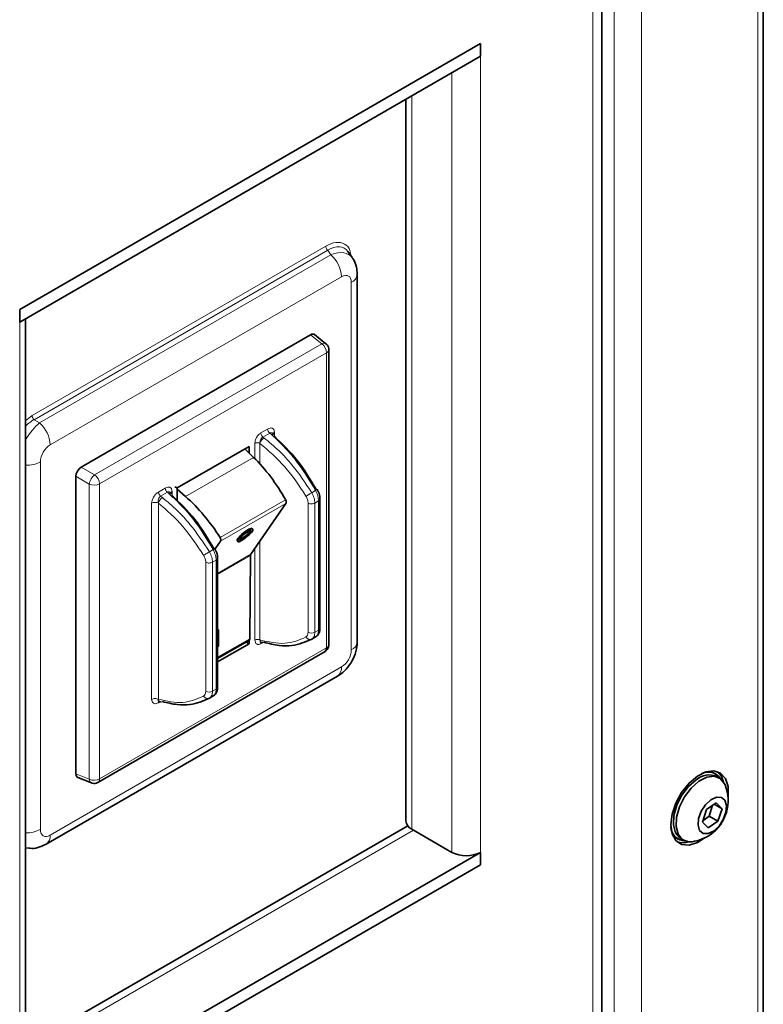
# Model space of a CAD drawing. Header units: millimetres. Extents: x 0 to 1118, y 0 to 864.
# Tile 213 of 256: x 388 to 407, y 725 to 750. Entities that reach past the tile are written whole.
import ezdxf

# ---------------------------------------------------------------- set-up
doc = ezdxf.new("R2010")
doc.units = ezdxf.units.MM

msp = doc.modelspace()

# ---------------------------------------------------------------- linework, layer by layer
at = {"color": 7, "linetype": 'Continuous', "lineweight": 35}
for p, q in [((407.0201, 761.5625), (407.0201, 698.0764)), ((402.8085, 695.5832), (402.8085, 759.908)), ((399.6397, 749.6088), (387.6189, 742.6694)), ((399.6397, 749.2822), (399.6397, 749.6088)), ((399.6397, 749.2822), (387.6189, 742.3428)), ((397.6952, 748.1597), (397.6952, 729.3207)), ((396.2953, 744.0239), (396.1841, 744.1821)), ((396.4252, 733.9977), (396.4252, 743.5911)), ((387.6189, 742.6694), (387.6189, 742.3428)), ((387.7726, 721.7761), (387.7726, 742.4315)), ((395.206, 742.0094), (389.2241, 738.5561)), ((395.6105, 741.7754), (395.3123, 742.0136)), ((395.6845, 733.9183), (395.6845, 741.6216)), ((394.2481, 739.4053), (394.2224, 739.4347)), ((394.2229, 739.4353), (394.2252, 739.4315)), ((393.6026, 739.0955), (391.7255, 738.0119)), ((393.7222, 738.8111), (393.4964, 739.0341)), ((393.6026, 738.9292), (393.6026, 739.0955)), ((389.0854, 738.3159), (389.0854, 730.5475)), ((391.5765, 737.863), (391.5509, 737.8924)), ((391.5513, 737.893), (391.5536, 737.8892)), ((391.667, 738.0457), (391.7255, 738.0119)), ((391.7255, 738.0119), (391.7255, 737.6786)), ((391.9466, 737.786), (391.7255, 737.9799)), ((394.5654, 737.6039), (393.6462, 736.2817)), ((395.4532, 734.3531), (395.4532, 737.7266)), ((393.7037, 736.94), (393.6858, 736.9559)), ((392.8596, 736.6191), (392.7179, 736.4197)), ((393.2899, 736.628), (393.3079, 736.612)), ((392.7827, 736.1831), (392.7827, 736.1814)), ((392.7827, 732.8115), (392.7827, 736.1808)), ((393.6371, 736.2481), (393.6202, 734.0763)), ((392.7846, 734.3274), (392.7827, 734.3263)), ((392.7827, 734.3), (392.8026, 734.3115)), ((392.7846, 734.3274), (392.8026, 734.3115)), ((392.8026, 733.882), (392.8026, 734.3115)), ((392.7827, 733.5606), (393.6007, 734.0328)), ((393.6026, 733.9465), (393.5269, 733.9902)), ((393.6026, 733.9465), (393.6026, 734.034)), ((393.9115, 733.9855), (393.9095, 733.9858)), ((395.3377, 734.1244), (395.2385, 734.0672)), ((389.6605, 730.327), (395.5861, 733.7478)), ((392.7827, 733.4732), (393.6026, 733.9465)), ((392.7827, 733.8706), (392.8026, 733.882)), ((388.306, 728.7117), (395.9066, 733.0994)), ((391.2408, 732.4419), (391.245, 732.4413)), ((391.2617, 732.4408), (391.2878, 732.433)), ((392.6673, 732.5829), (392.5682, 732.5256)), ((389.1349, 730.4534), (389.4903, 730.3142)), ((405.7848, 730.5469), (405.7424, 730.5714)), ((405.8713, 730.4436), (405.8041, 730.4824)), ((405.5407, 729.6205), (405.435, 729.2913)), ((405.7946, 729.7955), (405.5407, 729.6205)), ((405.6074, 729.4449), (405.6988, 729.7295)), ((405.7405, 729.7582), (405.9429, 729.6414)), ((405.9429, 729.6414), (405.7946, 729.7955)), ((405.8373, 729.3122), (405.9429, 729.6414)), ((405.4493, 729.3359), (405.6074, 729.4449)), ((405.6074, 729.4449), (405.8373, 729.3122)), ((397.7444, 729.1925), (387.7726, 723.4359)), ((397.8489, 729.1064), (398.8972, 728.5013)), ((405.435, 729.2913), (405.5833, 729.1372)), ((405.5833, 729.1372), (405.8373, 729.3122)), ((404.7587, 728.8675), (404.8012, 728.843)), ((404.8667, 728.8585), (404.9339, 728.8198)), ((387.7726, 728.6163), (387.8663, 728.6079)), ((387.6189, 721.5618), (399.6397, 728.5013)), ((399.6397, 728.1746), (399.6397, 728.5013)), ((387.6189, 721.2352), (399.6397, 728.1746))]:
    msp.add_line(p, q, dxfattribs=at)
at = {"color": 7, "linetype": 'Continuous', "lineweight": 18}
for p, q in [((406.8736, 761.3584), (406.8736, 697.8723)), ((402.5742, 695.2567), (402.5742, 759.5815)), ((403.131, 759.606), (403.131, 696.12)), ((403.8381, 759.606), (403.8381, 696.12)), ((399.6397, 749.2822), (399.6397, 728.5013)), ((398.8972, 748.8536), (398.8972, 728.5013)), ((397.8489, 748.2484), (397.8489, 729.1064)), ((387.9422, 739.9028), (395.604, 744.3259)), ((395.6564, 744.2167), (387.9946, 739.7937)), ((388.1396, 739.7099), (395.7402, 744.0976)), ((395.7402, 744.0976), (395.6564, 744.2167)), ((396.0153, 743.5247), (388.4148, 739.137)), ((396.2714, 733.7834), (396.2714, 743.3768)), ((387.6189, 721.5618), (387.6189, 742.3428)), ((395.206, 742.0094), (395.4998, 741.7747)), ((395.4998, 741.7747), (389.5742, 738.354)), ((395.6268, 741.5413), (389.7013, 738.1205)), ((395.6268, 733.8379), (395.6268, 741.5413)), ((387.9422, 739.9028), (387.7726, 739.7671)), ((387.9946, 739.7937), (388.1396, 739.7099)), ((394.0884, 739.5509), (393.9114, 739.4488)), ((393.966, 739.3409), (394.143, 739.443)), ((394.143, 739.443), (394.1896, 739.4031)), ((394.2663, 739.3596), (394.2663, 739.4646)), ((393.7551, 739.1748), (393.7551, 738.7783)), ((393.8876, 739.176), (393.8876, 738.6385)), ((393.9923, 739.3208), (393.966, 739.3409)), ((388.1586, 738.6934), (388.1586, 729.1)), ((391.9466, 737.786), (393.7222, 738.8111)), ((389.5742, 738.354), (389.2241, 738.5561)), ((389.0854, 738.3159), (389.4355, 738.1138)), ((389.4355, 738.1138), (389.4355, 730.4104)), ((389.7013, 738.1205), (389.7013, 730.4171)), ((391.4168, 738.0087), (391.2397, 737.9065)), ((391.2944, 737.7986), (391.4714, 737.9008)), ((391.4714, 737.9008), (391.518, 737.8608)), ((391.5948, 737.8173), (391.5948, 737.9224)), ((395.3377, 737.9462), (395.2385, 737.8889)), ((391.0617, 737.6147), (391.0617, 732.4937)), ((391.2383, 737.6163), (391.2383, 732.4954)), ((391.344, 737.7604), (391.2944, 737.7986)), ((394.5547, 737.7065), (392.8466, 736.7205)), ((392.8596, 736.6191), (394.5654, 737.6039)), ((395.1438, 737.6164), (395.1438, 734.2459)), ((395.416, 737.6732), (395.3204, 737.618)), ((395.3204, 737.618), (395.3204, 734.2476)), ((395.416, 734.3028), (395.416, 737.6732)), ((393.8876, 736.629), (393.8876, 734.0446)), ((392.6673, 736.4016), (392.5682, 736.3444)), ((393.7551, 736.4384), (393.7551, 734.0434)), ((392.4733, 736.0721), (392.4733, 732.7043)), ((392.7455, 736.1289), (392.6499, 736.0738)), ((392.6499, 736.0738), (392.6499, 732.706)), ((392.7455, 732.7612), (392.7455, 736.1289)), ((393.6462, 736.2817), (392.7827, 735.7833)), ((392.7827, 735.7548), (393.6371, 736.2481)), ((395.416, 734.3028), (395.3204, 734.2476)), ((393.6202, 734.0763), (392.7827, 733.5928)), ((393.9114, 733.9498), (393.9548, 733.9748)), ((393.9923, 733.9862), (393.9592, 733.9746)), ((389.7013, 730.4171), (395.6268, 733.8379)), ((388.4148, 728.9521), (396.0153, 733.3398)), ((392.7455, 732.7612), (392.6499, 732.706)), ((391.2397, 732.4074), (391.2853, 732.4338)), ((389.4355, 730.4104), (389.0854, 730.5475)), ((397.8949, 729.0799), (387.7726, 723.2364)), ((387.7726, 728.6011), (387.8068, 728.6132))]:
    msp.add_line(p, q, dxfattribs=at)
at = {"color": 7, "linetype": 'Continuous', "lineweight": 35, "flags": 128}
for points in [[(406.0985, 729.9494), (406.0995, 729.9578), (406.0995, 730.2164), (406.0335, 730.4254), (405.9074, 730.5663), (405.7323, 730.6264), (405.5238, 730.6005), (405.3005, 730.4909), (405.0821, 730.3074), (404.8882, 730.0661), (404.7359, 729.7886), (404.6387, 729.4995), (404.6053, 729.2245), (404.6053, 729.2245)], [(404.8667, 728.8585), (404.8392, 728.8764), (404.7276, 729.0139), (404.6756, 729.2157), (404.6881, 729.462), (404.764, 729.7288), (404.8959, 729.9898), (405.0707, 730.2195), (405.2715, 730.3955)], [(405.3387, 730.3567), (405.5457, 730.4618), (405.7387, 730.4855), (405.8988, 730.4257), (406.0104, 730.2882), (406.0213, 730.2636)], [(405.5861, 730.6168), (405.6594, 730.6053), (405.7424, 730.5714)], [(405.9826, 730.3372), (405.9275, 730.4866), (405.8321, 730.6044)], [(405.1648, 728.7798), (405.0665, 728.7778), (404.9063, 728.8376), (404.7948, 728.9752), (404.7428, 729.177), (404.7553, 729.4233), (404.8312, 729.69), (404.963, 729.951), (405.1379, 730.1807), (405.3387, 730.3567)], [(405.653, 729.8745), (405.7979, 729.9414), (405.9262, 729.936), (406.0184, 729.8591), (406.0604, 729.7223), (406.0459, 729.5467), (405.9771, 729.3588), (405.8644, 729.1872), (405.7249, 729.0582), (405.5801, 728.9913), (405.4518, 728.9967), (405.3596, 729.0737), (405.3175, 729.2104), (405.332, 729.3861), (405.4009, 729.574), (405.5136, 729.7455), (405.653, 729.8745)], [(404.6053, 729.2245), (404.6387, 728.988), (404.7359, 728.8111), (404.8882, 728.7095), (405.0821, 728.6922), (405.3005, 728.7607), (405.4755, 728.8702)], [(404.7587, 728.8675), (404.6878, 728.9224), (404.6413, 728.9802)]]:
    msp.add_lwpolyline(points, dxfattribs=at)
at = {"color": 7, "linetype": 'Continuous', "lineweight": 18}
for centre, radius, start, end in [((395.7605, 744.3339), 0.1567, 182.93463, 228.37162), ((395.1936, 743.4826), 0.8228, 2.93463, 48.37162), ((396.1664, 743.6145), 0.2598, 293.83896, 354.86759), ((395.5557, 741.6863), 0.1046, 58.3424, 122.29152), ((395.3213, 741.5263), 0.3059, 2.80112, 54.31076), ((395.5894, 741.629), 0.0953, 293.09781, 355.5487), ((388.0987, 739.9108), 0.1567, 182.93463, 228.37162), ((387.593, 739.0949), 0.8228, 2.93463, 48.37162), ((394.2372, 739.5585), 0.1491, 182.91759, 230.78332), ((387.8019, 739.362), 0.7578, 267.78476, 298.08208), ((389.7944, 738.0667), 0.362, 127.47411, 172.52589), ((389.3958, 738.1055), 0.3059, 2.80112, 54.31076), ((389.5615, 738.3926), 0.3059, 245.69285, 297.19481), ((391.1517, 737.4404), 0.1961, 63.77846, 117.30568), ((392.7203, 736.1862), 0.0626, 293.74696, 355.59486), ((395.2305, 734.4219), 0.1961, 243.77584, 297.30533), ((393.9666, 733.9529), 0.0553, 145.14617, 183.31293), ((396.1664, 734.0211), 0.2599, 293.84166, 354.8382), ((395.587, 733.9274), 0.0979, 294.01017, 354.66969), ((395.75, 733.3151), 0.2664, 305.98119, 5.33099), ((392.56, 732.8802), 0.1961, 243.776, 297.30535), ((391.2984, 732.4098), 0.0587, 148.11973, 182.30148), ((389.5369, 730.4044), 0.1015, 176.60603, 242.8353), ((389.5615, 730.6892), 0.3059, 245.69285, 297.19481), ((389.6038, 730.4069), 0.098, 305.40483, 5.97846), ((387.8019, 729.7686), 0.7578, 267.78476, 298.08208), ((388.1496, 728.9273), 0.2663, 305.86864, 5.34026)]:
    msp.add_arc(centre, radius, start, end, dxfattribs=at)
at = {"color": 7, "linetype": 'Continuous', "lineweight": 35}
for centre, radius, start, end in [((395.5322, 733.8264), 0.0954, 304.41109, 6.90109), ((405.6059, 730.0217), 0.5015, 66.71245, 131.81598), ((405.585, 730.206), 0.3899, 32.0224, 116.77577), ((405.0217, 729.8516), 1.0813, 304.57276, 22.39829), ((397.9579, 729.3469), 0.264, 185.6948, 245.62534), ((404.9965, 729.1866), 0.3899, 183.23114, 267.98142), ((405.0217, 729.8516), 1.0812, 277.60709, 304.57276), ((404.9236, 729.2137), 0.4648, 251.3601, 289.8883), ((399.2684, 729.2177), 0.8069, 242.60967, 297.39033)]:
    msp.add_arc(centre, radius, start, end, dxfattribs=at)
at = {"color": 7, "linetype": 'Continuous', "lineweight": 18}
for centre, major_axis, ratio, start_param, end_param in [((395.6257, 743.4114), (0.4528, 0.8651), 0.531834, 6.0156667, 7.013002), ((395.6257, 743.4114), (0.6347, 0.6534), 0.55859, 6.1761109, 7.1750718), ((395.9969, 743.1971), (0.2005, 0.3473), 0.5399171, 5.5312344, 7.0349932), ((388.0619, 739.0449), (0.4499, 0.7795), 0.6582063, 0.8188159, 1.1577949), ((388.0619, 739.0449), (0.45, 0.7794), 0.4034523, 0.8188433, 1.515924), ((388.4332, 738.8306), (0.1875, 0.3248), 0.6174457, 0.8188233, 2.3225821), ((395.9969, 733.6462), (0.1875, 0.3248), 0.6174457, 3.9604159, 5.4641748), ((388.4332, 729.2797), (0.2005, 0.3473), 0.5399171, 2.3896417, 3.8934006), ((388.0619, 729.494), (0.2485, 0.8764), 0.5585638, 3.0562318, 3.2485011)]:
    msp.add_ellipse(centre, major_axis=major_axis, ratio=ratio, start_param=start_param, end_param=end_param, dxfattribs=at)
at = {"color": 7, "linetype": 'Continuous', "lineweight": 35}
for centre, major_axis, ratio, start_param, end_param in [((395.2049, 741.8474), (0.0992, 0.1718), 0.5730122, 6.1965689, 7.0647053), ((393.0882, 736.7753), (-1.4431, 2.7223), 0.5626215, 4.7565317, 5.2214936), ((389.2252, 738.3954), (0.0984, 0.1705), 0.5817842, 0.7891137, 2.3523139), ((391.3072, 735.7472), (-1.6406, 2.6081), 0.5910854, 4.7137614, 5.1787233), ((394.5093, 737.6777), (-0.0446, 0.0842), 0.5626215, 3.4238044, 4.7565317), ((393.4879, 736.7919), (0.1992, 0.1626), 0.21348, 0.034632, 3.1762246), ((393.4879, 736.7919), (0.1494, 0.122), 0.21348, 4.062239, 6.0257835), ((392.799, 736.6904), (-0.0507, 0.0807), 0.5910854, 3.3810341, 4.7137614), ((393.4879, 736.7919), (0.1494, 0.122), 0.21348, 3.4682584, 4.062239), ((393.7022, 736.2079), (-0.0446, 0.0842), 0.5626215, 0.2822118, 0.8058106), ((393.5551, 734.1165), (-0.0446, 0.0842), 0.5626215, 3.1619238, 3.9474032), ((389.2252, 730.6294), (0.0992, 0.1718), 0.5730122, 2.3599125, 3.228209)]:
    msp.add_ellipse(centre, major_axis=major_axis, ratio=ratio, start_param=start_param, end_param=end_param, dxfattribs=at)
for major_axis in [(0.1992, 0.1626), (0.1494, 0.122)]:
    msp.add_ellipse((393.5058, 736.776), major_axis=major_axis, ratio=0.21348, dxfattribs=at)
at = {"color": 7, "linetype": 'Continuous', "lineweight": 18}
for points, knots in [([(396.2609, 744.0728), (396.2549, 744.12), (396.237, 744.2623), (396.0993, 744.3967), (395.8748, 744.4485), (395.6948, 744.367), (395.604, 744.3259)], [0, 0, 0, 0, 0.1413716, 0.425897, 0.7104224, 1, 1, 1, 1]), ([(393.9114, 739.4488), (393.892, 739.4351), (393.8618, 739.4139), (393.8255, 739.3705), (393.8005, 739.3325), (393.7802, 739.2917), (393.7606, 739.2373), (393.7573, 739.1994), (393.7551, 739.1748)], [0, 0, 0, 0, 0.23441187, 0.36439007, 0.49410843, 0.62450615, 0.75490773, 1, 1, 1, 1]), ([(394.2663, 739.4646), (394.2641, 739.4851), (394.2604, 739.518), (394.2402, 739.549), (394.2176, 739.5681), (394.1883, 739.5782), (394.1451, 739.578), (394.1102, 739.5614), (394.0884, 739.5509)], [0, 0, 0, 0, 0.2106281, 0.3385534, 0.4666264, 0.6113881, 0.7562504, 1, 1, 1, 1]), ([(394.2224, 739.4347), (394.2216, 739.4357), (394.2161, 739.4423), (394.2022, 739.448), (394.1831, 739.4534), (394.1624, 739.4524), (394.1495, 739.4461), (394.143, 739.443)], [0, 0, 0, 0, 0.0425707, 0.2807098, 0.5195656, 0.7593024, 1, 1, 1, 1]), ([(394.1896, 739.4031), (394.2009, 739.4081), (394.2184, 739.4158), (394.2375, 739.4161), (394.2499, 739.4124), (394.2589, 739.4044), (394.2661, 739.3897), (394.2645, 739.3733), (394.2635, 739.3627)], [0, 0, 0, 0, 0.2395773, 0.3684548, 0.500036, 0.631612, 0.7604744, 1, 1, 1, 1]), ([(395.3377, 737.9462), (395.1852, 738.1983), (394.9452, 738.5951), (394.5437, 739.0729), (394.3108, 739.2901), (394.1896, 739.4031)], [0, 0, 0, 0, 0.45512649, 0.71647444, 1, 1, 1, 1]), ([(393.966, 739.3409), (393.96, 739.3371), (393.948, 739.3296), (393.9313, 739.3132), (393.9165, 739.2937), (393.9001, 739.2642), (393.8862, 739.2226), (393.8871, 739.1916), (393.8876, 739.176)], [0, 0, 0, 0, 0.1236517, 0.2473515, 0.371391, 0.4960177, 0.7464243, 1, 1, 1, 1]), ([(393.8876, 739.176), (393.8911, 739.1882), (393.8964, 739.2069), (393.9114, 739.2348), (393.9255, 739.2563), (393.9417, 739.2766), (393.9641, 739.3005), (393.9812, 739.3128), (393.9923, 739.3208)], [0, 0, 0, 0, 0.2395334, 0.36840092, 0.49998093, 0.63156372, 0.76043926, 1, 1, 1, 1]), ([(393.9923, 739.3208), (394.1244, 739.2112), (394.3778, 739.0009), (394.8138, 738.5322), (395.0737, 738.1386), (395.2385, 737.8889)], [0, 0, 0, 0, 0.2844919, 0.5461669, 1, 1, 1, 1]), ([(391.2397, 737.9065), (391.2179, 737.8917), (391.183, 737.868), (391.1398, 737.8183), (391.1105, 737.7743), (391.0878, 737.7291), (391.0676, 737.6747), (391.064, 737.6377), (391.0617, 737.6147)], [0, 0, 0, 0, 0.2436069, 0.388781, 0.5331471, 0.6620573, 0.7901001, 1, 1, 1, 1]), ([(391.5948, 737.9224), (391.5925, 737.9428), (391.5888, 737.9757), (391.5686, 738.0068), (391.546, 738.0258), (391.5167, 738.0359), (391.4735, 738.0357), (391.4386, 738.0191), (391.4168, 738.0087)], [0, 0, 0, 0, 0.2106804, 0.3385675, 0.4666024, 0.6113702, 0.7562386, 1, 1, 1, 1]), ([(391.5509, 737.8924), (391.55, 737.8934), (391.5445, 737.9), (391.5306, 737.9058), (391.5115, 737.9111), (391.4908, 737.9101), (391.4779, 737.9039), (391.4714, 737.9008)], [0, 0, 0, 0, 0.0425707, 0.2807098, 0.5195656, 0.7593024, 1, 1, 1, 1]), ([(391.518, 737.8608), (391.5293, 737.8658), (391.5468, 737.8735), (391.5659, 737.8738), (391.5783, 737.8701), (391.5873, 737.8621), (391.5945, 737.8474), (391.5929, 737.831), (391.5919, 737.8204)], [0, 0, 0, 0, 0.2395773, 0.3684548, 0.500036, 0.631612, 0.7604744, 1, 1, 1, 1]), ([(392.6673, 736.4016), (392.5148, 736.6541), (392.2746, 737.0516), (391.8726, 737.5301), (391.6393, 737.7476), (391.518, 737.8608)], [0, 0, 0, 0, 0.4551062, 0.7164596, 1, 1, 1, 1]), ([(395.0878, 737.7995), (395.0971, 737.8048), (395.1113, 737.813), (395.137, 737.828), (395.1583, 737.8406), (395.1804, 737.8537), (395.2085, 737.8706), (395.2267, 737.8817), (395.2385, 737.8889)], [0, 0, 0, 0, 0.239137, 0.3677393, 0.4991084, 0.6306072, 0.7595834, 1, 1, 1, 1]), ([(395.2385, 737.8889), (395.2623, 737.8422), (395.3092, 737.7501), (395.3167, 737.6616), (395.3204, 737.618)], [0, 0, 0, 0, 0.5073871, 1, 1, 1, 1]), ([(395.3664, 737.9604), (395.3729, 737.9641), (395.3828, 737.9697), (395.3858, 737.9716), (395.384, 737.9709), (395.3776, 737.9675), (395.3644, 737.9605), (395.3482, 737.9518), (395.3377, 737.9462)], [0, 0, 0, 0, 0.2391489, 0.3677548, 0.4991251, 0.6306227, 0.7595953, 1, 1, 1, 1]), ([(395.416, 737.6732), (395.4125, 737.7169), (395.4053, 737.8056), (395.3604, 737.8988), (395.3377, 737.9462)], [0, 0, 0, 0, 0.4926482, 1, 1, 1, 1]), ([(391.2944, 737.7986), (391.2881, 737.7943), (391.2756, 737.7859), (391.2605, 737.7661), (391.2486, 737.7433), (391.2375, 737.7098), (391.2322, 737.665), (391.2363, 737.6324), (391.2383, 737.6163)], [0, 0, 0, 0, 0.1272144, 0.253921, 0.3801621, 0.5060244, 0.7555365, 1, 1, 1, 1]), ([(391.344, 737.7604), (391.3328, 737.7524), (391.3157, 737.7401), (391.2932, 737.7164), (391.2769, 737.6961), (391.2627, 737.6748), (391.2474, 737.647), (391.2419, 737.6284), (391.2384, 737.6163)], [0, 0, 0, 0, 0.2395489, 0.3684179, 0.4999959, 0.6315745, 0.7604452, 1, 1, 1, 1]), ([(391.344, 737.7604), (391.4732, 737.6518), (391.7217, 737.443), (392.1498, 736.9795), (392.4057, 736.5911), (392.5682, 736.3444)], [0, 0, 0, 0, 0.28354044, 0.5448938, 1, 1, 1, 1]), ([(395.4526, 737.7257), (395.4528, 737.7251), (395.456, 737.7153), (395.4455, 737.6953), (395.4259, 737.6806), (395.416, 737.6732)], [0, 0, 0, 0, 0.0322223, 0.5161112, 1, 1, 1, 1]), ([(392.4174, 736.2551), (392.4267, 736.2604), (392.441, 736.2685), (392.4666, 736.2835), (392.488, 736.296), (392.5101, 736.3092), (392.5382, 736.3261), (392.5564, 736.3372), (392.5682, 736.3444)], [0, 0, 0, 0, 0.2391485, 0.3677541, 0.4991241, 0.6306216, 0.7595944, 1, 1, 1, 1]), ([(392.5682, 736.3444), (392.5919, 736.2977), (392.6388, 736.2057), (392.6463, 736.1173), (392.6499, 736.0738)], [0, 0, 0, 0, 0.5073717, 1, 1, 1, 1]), ([(392.696, 736.416), (392.7025, 736.4196), (392.7124, 736.4252), (392.7154, 736.4271), (392.7137, 736.4263), (392.7072, 736.423), (392.694, 736.416), (392.6779, 736.4073), (392.6673, 736.4016)], [0, 0, 0, 0, 0.2391485, 0.3677541, 0.4991241, 0.6306216, 0.7595944, 1, 1, 1, 1]), ([(392.7455, 736.1289), (392.742, 736.1726), (392.7348, 736.2611), (392.6901, 736.3543), (392.6673, 736.4016)], [0, 0, 0, 0, 0.492663, 1, 1, 1, 1]), ([(395.3204, 734.2476), (395.3167, 734.2081), (395.3092, 734.1279), (395.2623, 734.0876), (395.2385, 734.0672)], [0, 0, 0, 0, 0.4926612, 1, 1, 1, 1]), ([(395.3377, 734.1244), (395.3604, 734.1443), (395.4053, 734.1834), (395.4125, 734.2634), (395.416, 734.3028)], [0, 0, 0, 0, 0.5073842, 1, 1, 1, 1]), ([(395.4528, 734.3546), (395.453, 734.3542), (395.456, 734.3446), (395.4455, 734.3249), (395.4258, 734.3101), (395.416, 734.3028)], [0, 0, 0, 0, 0.0206442, 0.5103221, 1, 1, 1, 1]), ([(393.7551, 734.0434), (393.7575, 734.0204), (393.7622, 733.9749), (393.7931, 733.9408), (393.8258, 733.9287), (393.8624, 733.9276), (393.8924, 733.9411), (393.9114, 733.9498)], [0, 0, 0, 0, 0.254674, 0.5045376, 0.6373823, 0.7698717, 1, 1, 1, 1]), ([(393.8876, 734.0446), (393.8872, 734.0325), (393.8865, 734.0083), (393.8979, 733.9906), (393.908, 733.9869), (393.9098, 733.9863)], [0, 0, 0, 0, 0.4562476, 0.906793, 1, 1, 1, 1]), ([(393.9117, 733.9924), (393.9077, 733.9971), (393.8962, 734.0106), (393.891, 734.0312), (393.8876, 734.0446)], [0, 0, 0, 0, 0.3498026, 1, 1, 1, 1]), ([(395.0878, 734.1234), (395.0971, 734.1106), (395.1113, 734.091), (395.137, 734.0726), (395.1583, 734.062), (395.1804, 734.0563), (395.2085, 734.0547), (395.2267, 734.0622), (395.2385, 734.0672)], [0, 0, 0, 0, 0.239137, 0.3677393, 0.4991084, 0.6306072, 0.7595834, 1, 1, 1, 1]), ([(392.6499, 732.706), (392.6463, 732.6665), (392.6388, 732.5864), (392.5919, 732.5461), (392.5682, 732.5256)], [0, 0, 0, 0, 0.4926168, 1, 1, 1, 1]), ([(392.6673, 732.5829), (392.6901, 732.6027), (392.7348, 732.6419), (392.742, 732.7218), (392.7455, 732.7612)], [0, 0, 0, 0, 0.5073689, 1, 1, 1, 1]), ([(392.7824, 732.813), (392.7825, 732.8126), (392.7855, 732.803), (392.775, 732.7832), (392.7554, 732.7685), (392.7455, 732.7612)], [0, 0, 0, 0, 0.0206442, 0.5103221, 1, 1, 1, 1]), ([(391.0617, 732.4937), (391.064, 732.4733), (391.0677, 732.4404), (391.0878, 732.4093), (391.1105, 732.3903), (391.1398, 732.3802), (391.183, 732.3804), (391.2178, 732.397), (391.2397, 732.4074)], [0, 0, 0, 0, 0.2106797, 0.3385673, 0.4666028, 0.6113704, 0.7562386, 1, 1, 1, 1]), ([(391.2383, 732.4954), (391.2363, 732.4842), (391.2322, 732.4614), (391.2374, 732.445), (391.2488, 732.4391), (391.2569, 732.4379), (391.2631, 732.4398), (391.2642, 732.4401)], [0, 0, 0, 0, 0.3164854, 0.6395071, 0.8024501, 0.9658835, 1, 1, 1, 1]), ([(391.344, 732.4367), (391.3328, 732.4316), (391.3157, 732.4237), (391.2932, 732.4253), (391.2769, 732.4313), (391.2627, 732.4423), (391.2474, 732.4616), (391.2419, 732.4821), (391.2383, 732.4954)], [0, 0, 0, 0, 0.2395772, 0.3684547, 0.5000359, 0.6316119, 0.7604744, 1, 1, 1, 1]), ([(392.4174, 732.5818), (392.4267, 732.569), (392.441, 732.5494), (392.4668, 732.5309), (392.4881, 732.5204), (392.5102, 732.5148), (392.5383, 732.5132), (392.5564, 732.5207), (392.5682, 732.5256)], [0, 0, 0, 0, 0.2397771, 0.3685664, 0.5000003, 0.6314341, 0.7602233, 1, 1, 1, 1])]:
    msp.add_open_spline(points, degree=3, knots=knots, dxfattribs=at)
at = {"color": 7, "linetype": 'Continuous', "lineweight": 35}
for points, knots in [([(396.4252, 743.5911), (396.4206, 743.6537), (396.4108, 743.7869), (396.362, 743.9374), (396.3031, 744.0048), (396.2915, 744.0181)], [0, 0, 0, 0, 0.4154236, 0.8847958, 1, 1, 1, 1]), ([(395.6839, 741.6216), (395.6817, 741.6438), (395.6772, 741.6912), (395.6473, 741.7456), (395.6175, 741.7666), (395.6085, 741.7729)], [0, 0, 0, 0, 0.3796655, 0.8130131, 1, 1, 1, 1]), ([(395.4515, 737.7256), (395.452, 737.7338), (395.454, 737.7684), (395.4388, 737.8516), (395.4066, 737.9237), (395.3866, 737.9686)], [0, 0, 0, 0, 0.1038796, 0.4419126, 1, 1, 1, 1]), ([(392.781, 736.1813), (392.7815, 736.1895), (392.7835, 736.2241), (392.7683, 736.3073), (392.7361, 736.3794), (392.7161, 736.4243)], [0, 0, 0, 0, 0.1040439, 0.4420217, 1, 1, 1, 1]), ([(395.2967, 734.1059), (395.3164, 734.1144), (395.3646, 734.1351), (395.4229, 734.2038), (395.4513, 734.2829), (395.4515, 734.3375), (395.4515, 734.3552)], [0, 0, 0, 0, 0.2054781, 0.49981387, 0.83794678, 1, 1, 1, 1]), ([(393.9592, 733.9746), (393.9534, 733.9746), (393.9417, 733.9745), (393.9254, 733.9805), (393.9163, 733.9885), (393.9117, 733.9924)], [0, 0, 0, 0, 0.3287322, 0.6643698, 1, 1, 1, 1]), ([(395.2385, 734.0672), (395.0737, 733.9962), (394.8138, 733.8842), (394.3778, 733.8881), (394.1244, 733.9526), (393.9923, 733.9862)], [0, 0, 0, 0, 0.4538329, 0.7155079, 1, 1, 1, 1]), ([(395.9066, 733.0994), (395.9545, 733.1308), (396.0711, 733.2073), (396.2266, 733.3807), (396.3576, 733.6144), (396.4183, 733.8284), (396.4236, 733.9576), (396.4252, 733.9977)], [0, 0, 0, 0, 0.1619869, 0.3941033, 0.6332386, 0.8861591, 1, 1, 1, 1]), ([(395.5855, 733.7487), (395.5985, 733.7569), (395.6288, 733.776), (395.6633, 733.8239), (395.6846, 733.8749), (395.682, 733.9079), (395.6812, 733.9183)], [0, 0, 0, 0, 0.2222479, 0.5195202, 0.8490859, 1, 1, 1, 1]), ([(392.6262, 732.5643), (392.646, 732.5728), (392.6941, 732.5935), (392.7524, 732.6622), (392.7808, 732.7413), (392.781, 732.7959), (392.781, 732.8136)], [0, 0, 0, 0, 0.2054785, 0.499821, 0.8379599, 1, 1, 1, 1]), ([(392.5682, 732.5256), (392.4057, 732.4551), (392.1498, 732.344), (391.7217, 732.3446), (391.4732, 732.4052), (391.344, 732.4367)], [0, 0, 0, 0, 0.4551062, 0.7164596, 1, 1, 1, 1]), ([(389.4916, 730.3171), (389.4998, 730.313), (389.5289, 730.2984), (389.5855, 730.2997), (389.6351, 730.3109), (389.6569, 730.3258), (389.6602, 730.3281)], [0, 0, 0, 0, 0.1541462, 0.5516027, 0.9302827, 1, 1, 1, 1]), ([(387.8675, 728.6112), (387.875, 728.6094), (387.9474, 728.5924), (388.1045, 728.6191), (388.2351, 728.6792), (388.306, 728.7117)], [0, 0, 0, 0, 0.05028479, 0.48450409, 1, 1, 1, 1])]:
    msp.add_open_spline(points, degree=3, knots=knots, dxfattribs=at)
at = {"color": 7, "linetype": 'Continuous', "lineweight": 18}
for points in [[(393.9114, 739.4488), (393.9122, 739.4394), (393.9137, 739.4206), (393.9259, 739.39), (393.9436, 739.3615), (393.9586, 739.3478), (393.966, 739.3409)], [(394.2663, 739.4646), (394.2559, 739.4572), (394.235, 739.4425), (394.2311, 739.4235), (394.2292, 739.414)], [(393.8876, 739.176), (393.8777, 739.1803), (393.858, 739.1887), (393.8209, 739.1921), (393.784, 739.188), (393.7647, 739.1792), (393.7551, 739.1748)], [(393.8876, 739.176), (394.1118, 738.9835), (394.5603, 738.5985), (394.912, 738.0659), (395.0878, 737.7995)], [(391.2397, 737.9065), (391.2405, 737.8971), (391.2421, 737.8782), (391.2542, 737.8477), (391.2719, 737.8192), (391.2869, 737.8054), (391.2944, 737.7986)], [(391.4714, 737.9008), (391.4639, 737.9076), (391.449, 737.9214), (391.4313, 737.9499), (391.4191, 737.9804), (391.4175, 737.9993), (391.4168, 738.0087)], [(391.5948, 737.9224), (391.5843, 737.915), (391.5634, 737.9002), (391.5595, 737.8812), (391.5576, 737.8717)], [(391.2383, 737.6163), (391.4586, 737.425), (391.899, 737.0423), (392.2446, 736.5175), (392.4174, 736.2551)], [(395.0878, 737.7995), (395.1038, 737.7685), (395.136, 737.7063), (395.1412, 737.6464), (395.1438, 737.6164)], [(395.1438, 737.6164), (395.157, 737.6107), (395.1832, 737.5994), (395.2328, 737.5949), (395.282, 737.6003), (395.3076, 737.6121), (395.3204, 737.618)], [(392.4174, 736.2551), (392.4334, 736.224), (392.4655, 736.1619), (392.4707, 736.102), (392.4733, 736.0721)], [(392.4733, 736.0721), (392.4865, 736.0664), (392.5128, 736.0551), (392.5623, 736.0507), (392.6115, 736.056), (392.6371, 736.0679), (392.6499, 736.0738)], [(395.1438, 734.2459), (395.1412, 734.2188), (395.136, 734.1645), (395.1038, 734.1371), (395.0878, 734.1234)], [(393.7551, 734.0434), (393.7647, 734.0478), (393.784, 734.0567), (393.8209, 734.0607), (393.858, 734.0574), (393.8777, 734.0489), (393.8876, 734.0446)], [(395.0878, 734.1234), (394.912, 734.0472), (394.5603, 733.8947), (394.1118, 733.9947), (393.8876, 734.0446)], [(392.4733, 732.7043), (392.4707, 732.6772), (392.4655, 732.6229), (392.4334, 732.5955), (392.4174, 732.5818)], [(391.0617, 732.4937), (391.0745, 732.4996), (391.1002, 732.5115), (391.1494, 732.5168), (391.1989, 732.5124), (391.2252, 732.5011), (391.2383, 732.4954)], [(392.4174, 732.5818), (392.2446, 732.5062), (391.899, 732.3551), (391.4586, 732.4486), (391.2383, 732.4954)]]:
    msp.add_open_spline(points, degree=3, dxfattribs=at)
at = {"color": 7, "linetype": 'Continuous', "lineweight": 35}
for points in [[(395.3664, 737.9604), (395.2047, 738.2287), (394.8814, 738.7653), (394.4694, 739.1636), (394.2635, 739.3627)], [(392.696, 736.416), (392.5342, 736.6847), (392.2106, 737.2222), (391.7981, 737.621), (391.5919, 737.8204)]]:
    msp.add_open_spline(points, degree=3, dxfattribs=at)

doc.saveas('drawing.dxf')
